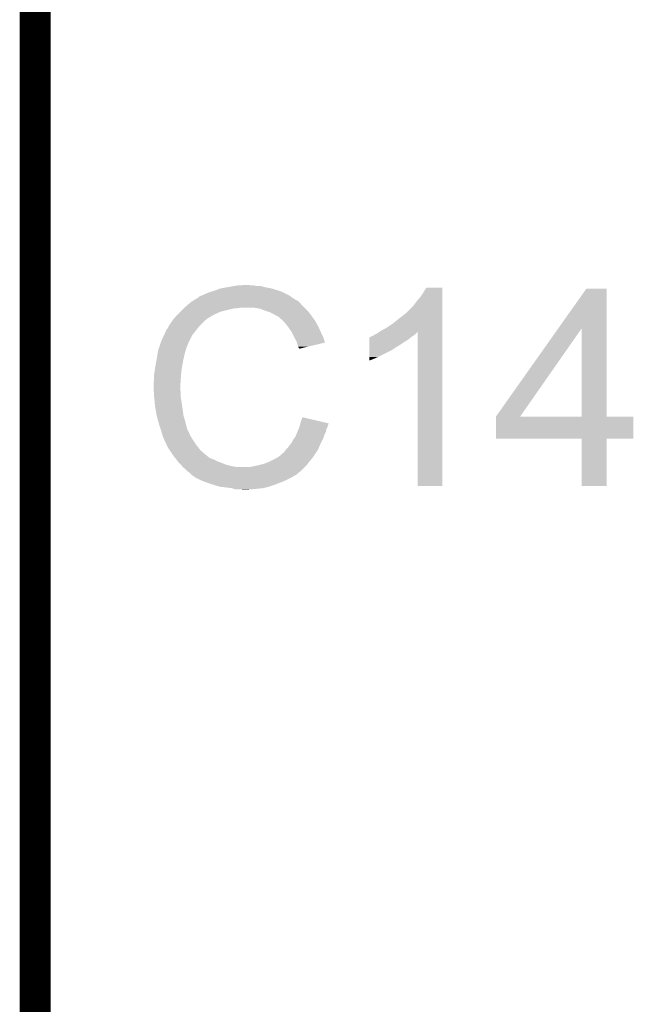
# Model space of a CAD drawing. Extents: x -1.3 to 24.2, y -3.9 to 53.4.
# Tile 54 of 62: x -1.3 to 1.7, y 41 to 45.8. Entities that reach past the tile are written whole.
import ezdxf

# ---------------------------------------------------------------- set-up
doc = ezdxf.new("R2010")
doc.units = 0
doc.layers.add('GNSS_22_CLICK_V101_GKO', color=9, linetype='CONTINUOUS')
doc.layers.add('GNSS_22_CLICK_V101_GTO', color=11, linetype='CONTINUOUS')

msp = doc.modelspace()

# ---------------------------------------------------------------- linework, layer by layer
at = {"layer": 'GNSS_22_CLICK_V101_GKO', "const_width": 0.1524}
msp.add_lwpolyline([(-1.27, -3.81), (-1.27, 53.34)], dxfattribs=at)
at = {"layer": 'GNSS_22_CLICK_V101_GTO'}
for points in [[(-0.408942, 44.46778), (-0.3937, 44.47286), (-0.04953, 44.46778), (-0.06096, 44.47286)], [(-0.3937, 44.47286), (-0.375918, 44.47794), (-0.06096, 44.47286), (-0.077214, 44.47794)], [(-0.375918, 44.47794), (-0.358138, 44.48556), (-0.077214, 44.47794), (-0.101598, 44.48556)], [(-0.358138, 44.48556), (-0.3175, 44.49318), (-0.101598, 44.48556), (-0.139702, 44.49318)], [(-0.3175, 44.49318), (-0.28702, 44.49826), (-0.139702, 44.49318), (-0.157476, 44.49826)], [(-0.28702, 44.49826), (-0.27178, 44.5008), (-0.175258, 44.49826), (-0.190498, 44.5008)], [(-0.27178, 44.5008), (-0.226062, 44.50334), (-0.203198, 44.5008), (-0.213358, 44.50334)], [(0.64516, 44.465238), (0.660398, 44.490618), (0.739138, 44.465238), (0.73914, 44.490618)], [(0.660398, 44.490618), (0.660412, 44.49064), (0.73914, 44.490618), (0.660412, 44.49064)], [(1.312064, 44.289922), (1.450334, 44.485538), (1.549408, 44.289922), (1.5494, 44.485538)], [(1.450334, 44.485538), (1.45035, 44.48556), (1.5494, 44.485538), (1.45035, 44.48556)], [(-0.496154, 44.422058), (-0.491924, 44.424598), (0.03048, 44.422058), (0.025404, 44.424598)], [(-0.491924, 44.424598), (-0.487698, 44.427134), (0.025404, 44.424598), (0.022866, 44.427134)], [(-0.487698, 44.427134), (-0.487688, 44.42714), (0.022866, 44.427134), (0.020324, 44.42714)], [(-0.487688, 44.42714), (-0.466532, 44.43984), (0.020324, 44.42714), (0, 44.43984)], [(-0.466532, 44.43984), (-0.46228, 44.442392), (0, 44.43984), (-0.003572, 44.442392)], [(-0.46228, 44.442392), (-0.462266, 44.444926), (-0.003572, 44.442392), (-0.00712, 44.444926)], [(-0.462266, 44.444926), (-0.452118, 44.45), (-0.00712, 44.444926), (-0.014226, 44.45)], [(-0.452118, 44.45), (-0.444506, 44.452538), (-0.014226, 44.45), (-0.01778, 44.452538)], [(-0.444506, 44.452538), (-0.4445, 44.45254), (-0.01778, 44.452538), (-0.017782, 44.45254)], [(-0.4445, 44.45254), (-0.43434, 44.45762), (-0.017782, 44.45254), (-0.02794, 44.45762)], [(-0.43434, 44.45762), (-0.421642, 44.4627), (-0.02794, 44.45762), (-0.0381, 44.4627)], [(-0.421642, 44.4627), (-0.408942, 44.46778), (-0.0381, 44.4627), (-0.04953, 44.46778)], [(0.61214, 44.42206), (0.62992, 44.44238), (0.739138, 44.42206), (0.739138, 44.44238)], [(0.62992, 44.44238), (0.64516, 44.465238), (0.739138, 44.44238), (0.739138, 44.465238)], [(-0.55372, 44.37126), (-0.53848, 44.3865), (-0.355602, 44.37126), (-0.29464, 44.3865)], [(-0.53848, 44.3865), (-0.53594, 44.38904), (-0.29464, 44.3865), (-0.269238, 44.38904)], [(-0.53594, 44.38904), (-0.5334, 44.39158), (-0.269238, 44.38904), (-0.256542, 44.39158)], [(-0.5334, 44.39158), (-0.515392, 44.406818), (0.05842, 44.39158), (0.043182, 44.406818)], [(-0.515392, 44.406818), (-0.506384, 44.41444), (0.043182, 44.406818), (0.0381, 44.41444)], [(-0.506384, 44.41444), (-0.500378, 44.419522), (0.0381, 44.41444), (0.033018, 44.419522)], [(-0.500378, 44.419522), (-0.496154, 44.422058), (0.033018, 44.419522), (0.03048, 44.422058)], [(-0.162562, 44.3865), (-0.193042, 44.39158), (0.0635, 44.3865), (0.05842, 44.39158)], [(-0.13462, 44.37634), (-0.162562, 44.3865), (0.07366, 44.37634), (0.0635, 44.3865)], [(-0.126994, 44.373798), (-0.13462, 44.37634), (0.076202, 44.373798), (0.07366, 44.37634)], [(0.556266, 44.361106), (0.5969, 44.401742), (0.739136, 44.361106), (0.739138, 44.401742)], [(0.5969, 44.401742), (0.61214, 44.42206), (0.739138, 44.401742), (0.739138, 44.42206)], [(-0.604522, 44.3103), (-0.592076, 44.328078), (-0.449578, 44.3103), (-0.4318, 44.328078)], [(-0.592076, 44.328078), (-0.58674, 44.3357), (-0.4318, 44.328078), (-0.421642, 44.3357)], [(-0.58674, 44.3357), (-0.586738, 44.335702), (-0.421642, 44.3357), (-0.42164, 44.335702)], [(-0.586738, 44.335702), (-0.584434, 44.338238), (-0.42164, 44.335702), (-0.419102, 44.338238)], [(-0.584434, 44.338238), (-0.568268, 44.35602), (-0.419102, 44.338238), (-0.388618, 44.35602)], [(-0.568268, 44.35602), (-0.56134, 44.36364), (-0.388618, 44.35602), (-0.37211, 44.36364)], [(-0.56134, 44.36364), (-0.55372, 44.37126), (-0.37211, 44.36364), (-0.355602, 44.37126)], [(-0.111762, 44.36872), (-0.126994, 44.373798), (0.080266, 44.36872), (0.076202, 44.373798)], [(-0.09652, 44.3611), (-0.111762, 44.36872), (0.08636, 44.3611), (0.080266, 44.36872)], [(-0.09144, 44.35856), (-0.09652, 44.3611), (0.088176, 44.35856), (0.08636, 44.3611)], [(-0.078738, 44.35094), (-0.09144, 44.35856), (0.093618, 44.35094), (0.088176, 44.35856)], [(-0.068584, 44.345862), (-0.078738, 44.35094), (0.097246, 44.345862), (0.093618, 44.35094)], [(-0.06604, 44.34332), (-0.068584, 44.345862), (0.099062, 44.34332), (0.097246, 44.345862)], [(-0.046036, 44.32554), (-0.06604, 44.34332), (0.111762, 44.32554), (0.099062, 44.34332)], [(0.4953, 44.31284), (0.52324, 44.3357), (0.739136, 44.31284), (0.739136, 44.3357)], [(0.52324, 44.3357), (0.55372, 44.35857), (0.739136, 44.3357), (0.739136, 44.35857)], [(0.55372, 44.35857), (0.553742, 44.3611), (0.739136, 44.35857), (0.739136, 44.3611)], [(0.553742, 44.3611), (0.556266, 44.361106), (0.739136, 44.3611), (0.739136, 44.361106)], [(-0.62484, 44.274744), (-0.622296, 44.282362), (-0.479492, 44.274744), (-0.473566, 44.282362)], [(-0.622296, 44.282362), (-0.617218, 44.287444), (-0.473566, 44.282362), (-0.469614, 44.287444)], [(-0.617218, 44.287444), (-0.61214, 44.297598), (-0.469614, 44.287444), (-0.461716, 44.297598)], [(-0.61214, 44.297598), (-0.610618, 44.300138), (-0.461716, 44.297598), (-0.45974, 44.300138)], [(-0.610618, 44.300138), (-0.604522, 44.3103), (-0.45974, 44.300138), (-0.449578, 44.3103)], [(-0.04318, 44.323), (-0.046036, 44.32554), (0.113214, 44.323), (0.111762, 44.32554)], [(-0.030988, 44.30776), (-0.04318, 44.323), (0.12192, 44.30776), (0.113214, 44.323)], [(-0.02286, 44.2976), (-0.030988, 44.30776), (0.127, 44.2976), (0.12192, 44.30776)], [(-0.015748, 44.28744), (-0.02286, 44.2976), (0.13208, 44.28744), (0.127, 44.2976)], [(-0.005082, 44.2722), (-0.015748, 44.28744), (0.138854, 44.2722), (0.13208, 44.28744)], [(0.429206, 44.272164), (0.436878, 44.277278), (0.739134, 44.272164), (0.739134, 44.277278)], [(0.436878, 44.277278), (0.46482, 44.29252), (0.739134, 44.277278), (0.739134, 44.29252)], [(0.46482, 44.29252), (0.4953, 44.31284), (0.739134, 44.29252), (0.739136, 44.31284)], [(1.003324, 43.853136), (1.312064, 44.289922), (1.122704, 43.853136), (1.427444, 44.289922)], [(1.427458, 43.8531), (1.427444, 44.289922), (1.549422, 43.8531), (1.549408, 44.289922)], [(-0.6477, 44.22648), (-0.634554, 44.254418), (-0.50927, 44.22648), (-0.4953, 44.254418)], [(-0.634554, 44.254418), (-0.62738, 44.269664), (-0.4953, 44.254418), (-0.483442, 44.269664)], [(-0.62738, 44.269664), (-0.627374, 44.272206), (-0.483442, 44.269664), (-0.481466, 44.272206)], [(-0.627374, 44.272206), (-0.62484, 44.274744), (-0.481466, 44.272206), (-0.479492, 44.274744)], [(-0.00127, 44.26458), (-0.005082, 44.2722), (0.14224, 44.26458), (0.138854, 44.2722)], [(0.00762, 44.2468), (-0.00127, 44.26458), (0.151132, 44.2468), (0.14224, 44.26458)], [(0.009034, 44.244258), (0.00762, 44.2468), (0.152402, 44.244258), (0.151132, 44.2468)], [(0.02032, 44.223942), (0.009034, 44.244258), (0.158476, 44.223942), (0.152402, 44.244258)], [(0.378476, 44.2214), (0.37848, 44.2341), (0.55118, 44.2214), (0.571498, 44.2341)], [(0.37848, 44.2341), (0.378482, 44.24426), (0.571498, 44.2341), (0.58369, 44.24426)], [(0.378482, 44.24426), (0.381006, 44.244266), (0.58369, 44.24426), (0.583698, 44.244266)], [(0.381006, 44.244266), (0.38354, 44.2468), (0.583698, 44.244266), (0.58674, 44.2468)], [(0.38354, 44.2468), (0.383544, 44.246802), (0.58674, 44.2468), (0.586742, 44.246802)], [(0.383544, 44.246802), (0.388622, 44.24934), (0.586742, 44.246802), (0.59055, 44.24934)], [(0.388622, 44.24934), (0.396244, 44.251882), (0.59055, 44.24934), (0.594362, 44.251882)], [(0.396244, 44.251882), (0.403862, 44.25696), (0.594362, 44.251882), (0.60198, 44.25696)], [(0.403862, 44.25696), (0.414022, 44.262042), (0.60198, 44.25696), (0.60706, 44.262042)], [(0.414022, 44.262042), (0.429206, 44.272164), (0.60706, 44.262042), (0.617182, 44.272164)], [(0.61722, 43.510222), (0.617182, 44.272164), (0.739118, 43.510222), (0.739134, 44.272164)], [(-0.663364, 44.178218), (-0.662938, 44.180762), (-0.528322, 44.178218), (-0.52705, 44.180762)], [(-0.662938, 44.180762), (-0.662094, 44.183296), (-0.52705, 44.180762), (-0.525782, 44.183296)], [(-0.662094, 44.183296), (-0.660402, 44.188374), (-0.525782, 44.183296), (-0.52578, 44.188374)], [(-0.660402, 44.188374), (-0.659556, 44.190914), (-0.52578, 44.188374), (-0.523246, 44.190914)], [(-0.659556, 44.190914), (-0.658708, 44.193456), (-0.523246, 44.190914), (-0.52324, 44.193456)], [(-0.658708, 44.193456), (-0.648548, 44.22394), (-0.52324, 44.193456), (-0.51054, 44.22394)], [(-0.648548, 44.22394), (-0.6477, 44.22648), (-0.51054, 44.22394), (-0.50927, 44.22648)], [(0.021594, 44.218854), (0.02032, 44.223942), (0.159996, 44.218854), (0.158476, 44.223942)], [(0.022862, 44.21378), (0.021594, 44.218854), (0.138834, 44.21378), (0.159996, 44.218854)], [(0.02794, 44.198542), (0.022862, 44.21378), (0.075284, 44.198542), (0.138834, 44.21378)], [(0.030478, 44.193464), (0.02794, 44.198542), (0.054106, 44.193464), (0.075284, 44.198542)], [(0.033014, 44.190926), (0.030478, 44.193464), (0.04352, 44.190926), (0.054106, 44.193464)], [(0.03302, 44.188408), (0.033014, 44.190926), (0.03302, 44.188408), (0.04352, 44.190926)], [(0.378462, 44.14774), (0.37847, 44.1833), (0.42164, 44.14774), (0.492758, 44.1833)], [(0.37847, 44.190918), (0.378474, 44.20616), (0.502918, 44.190918), (0.528322, 44.20616)], [(0.37847, 44.18838), (0.37847, 44.190918), (0.50038, 44.18838), (0.502918, 44.190918)], [(0.37847, 44.1833), (0.37847, 44.18838), (0.492758, 44.1833), (0.50038, 44.18838)], [(0.378474, 44.20616), (0.378476, 44.2214), (0.528322, 44.20616), (0.55118, 44.2214)], [(-0.6758, 44.1071), (-0.67056, 44.13504), (-0.54356, 44.1071), (-0.53848, 44.13504)], [(-0.67056, 44.13504), (-0.66675, 44.1579), (-0.53848, 44.13504), (-0.5334, 44.1579)], [(-0.66675, 44.1579), (-0.663364, 44.178218), (-0.5334, 44.1579), (-0.528322, 44.178218)], [(0.37846, 44.13758), (0.378462, 44.14774), (0.39878, 44.13758), (0.42164, 44.14774)], [(0.37846, 44.12999), (0.37846, 44.13758), (0.37846, 44.12999), (0.39878, 44.13758)], [(-0.68072, 44.076622), (-0.67818, 44.0944), (-0.54864, 44.076622), (-0.545678, 44.0944)], [(-0.67818, 44.0944), (-0.6758, 44.1071), (-0.545678, 44.0944), (-0.54356, 44.1071)], [(-0.68326, 44.05884), (-0.68072, 44.076622), (-0.549912, 44.05884), (-0.54864, 44.076622)], [(-0.68326, 44.030902), (-0.68326, 44.05884), (-0.551906, 44.030902), (-0.549912, 44.05884)], [(-0.6858, 44.020742), (-0.68326, 44.030902), (-0.552632, 44.020742), (-0.551906, 44.030902)], [(-0.6858, 44.005502), (-0.6858, 44.020742), (-0.55372, 44.005502), (-0.552632, 44.020742)], [(-0.6858, 44.0055), (-0.6858, 44.005502), (-0.553718, 44.0055), (-0.55372, 44.005502)], [(-0.684656, 43.982638), (-0.6858, 44.0055), (-0.553718, 43.982638), (-0.553718, 44.0055)], [(-0.684274, 43.975016), (-0.684656, 43.982638), (-0.55118, 43.975016), (-0.553718, 43.982638)], [(-0.68326, 43.9547), (-0.684274, 43.975016), (-0.55118, 43.9547), (-0.55118, 43.975016)], [(-0.682496, 43.947078), (-0.68326, 43.9547), (-0.55118, 43.947078), (-0.55118, 43.9547)], [(-0.680974, 43.93184), (-0.682496, 43.947078), (-0.54864, 43.93184), (-0.55118, 43.947078)], [(-0.67818, 43.903898), (-0.680974, 43.93184), (-0.54434, 43.903898), (-0.54864, 43.93184)], [(-0.677282, 43.89882), (-0.67818, 43.903898), (-0.54356, 43.89882), (-0.54434, 43.903898)], [(-0.67056, 43.86072), (-0.677282, 43.89882), (-0.53848, 43.86072), (-0.54356, 43.89882)], [(-0.670558, 43.860718), (-0.67056, 43.86072), (-0.53848, 43.860718), (-0.53848, 43.86072)], [(-0.66548, 43.8404), (-0.670558, 43.860718), (-0.532674, 43.8404), (-0.53848, 43.860718)], [(-0.661124, 43.82516), (-0.66548, 43.8404), (-0.52832, 43.82516), (-0.532674, 43.8404)], [(0.04064, 43.827698), (0.04828, 43.850556), (0.145368, 43.827698), (0.04828, 43.850556)], [(1.0033, 43.743902), (1.003302, 43.853078), (1.681458, 43.743902), (1.68148, 43.853078)], [(1.003302, 43.8531), (1.003304, 43.853106), (1.427458, 43.8531), (1.376666, 43.853106)], [(1.003302, 43.853078), (1.003302, 43.8531), (1.68148, 43.853078), (1.549422, 43.8531)], [(1.003304, 43.853106), (1.003324, 43.853136), (1.376666, 43.853106), (1.122704, 43.853136)], [(-0.65532, 43.80484), (-0.661124, 43.82516), (-0.522898, 43.80484), (-0.52832, 43.82516)], [(-0.649392, 43.787058), (-0.65532, 43.80484), (-0.518156, 43.787058), (-0.522898, 43.80484)], [(0.02794, 43.78706), (0.029844, 43.792138), (0.166622, 43.78706), (0.16764, 43.792138)], [(0.029844, 43.792138), (0.033652, 43.802298), (0.16764, 43.792138), (0.17272, 43.802298)], [(0.033652, 43.802298), (0.03556, 43.807382), (0.17272, 43.802298), (0.173988, 43.807382)], [(0.03556, 43.807382), (0.036828, 43.812458), (0.173988, 43.807382), (0.175258, 43.812458)], [(0.036828, 43.812458), (0.038098, 43.817536), (0.175258, 43.812458), (0.177798, 43.817536)], [(0.038098, 43.817536), (0.03873, 43.820062), (0.177798, 43.817536), (0.1778, 43.820062)], [(0.03873, 43.820062), (0.04064, 43.827698), (0.1778, 43.820062), (0.145368, 43.827698)], [(-0.648544, 43.784516), (-0.649392, 43.787058), (-0.515618, 43.784516), (-0.518156, 43.787058)], [(-0.646852, 43.779438), (-0.648544, 43.784516), (-0.51308, 43.779438), (-0.515618, 43.784516)], [(-0.64516, 43.774358), (-0.646852, 43.779438), (-0.511386, 43.774358), (-0.51308, 43.779438)], [(-0.644524, 43.77182), (-0.64516, 43.774358), (-0.51054, 43.77182), (-0.511386, 43.774358)], [(-0.642618, 43.7642), (-0.644524, 43.77182), (-0.506728, 43.7642), (-0.51054, 43.77182)], [(-0.640078, 43.756582), (-0.642618, 43.7642), (-0.50292, 43.756582), (-0.506728, 43.7642)], [(-0.63754, 43.748962), (-0.640078, 43.756582), (-0.498156, 43.748962), (-0.50292, 43.756582)], [(-0.635, 43.74388), (-0.63754, 43.748962), (-0.494982, 43.74388), (-0.498156, 43.748962)], [(-0.631414, 43.73626), (-0.635, 43.74388), (-0.49022, 43.73626), (-0.494982, 43.74388)], [(0.00254, 43.7388), (0.008632, 43.746418), (0.148046, 43.7388), (0.1524, 43.746418)], [(0.008632, 43.746418), (0.0127, 43.751502), (0.1524, 43.746418), (0.15385, 43.751502)], [(0.0127, 43.751502), (0.01814, 43.764198), (0.15385, 43.751502), (0.157478, 43.764198)], [(0.01814, 43.764198), (0.024672, 43.779438), (0.157478, 43.764198), (0.165098, 43.779438)], [(0.024672, 43.779438), (0.02794, 43.78706), (0.165098, 43.779438), (0.166622, 43.78706)], [(1.427458, 43.74388), (1.0033, 43.743902), (1.681458, 43.74388), (1.681458, 43.743902)], [(1.42746, 43.743858), (1.427458, 43.74388), (1.5494, 43.743858), (1.681458, 43.74388)], [(1.42748, 43.510222), (1.42746, 43.743858), (1.549378, 43.510222), (1.5494, 43.743858)], [(-0.620656, 43.7134), (-0.631414, 43.73626), (-0.47498, 43.7134), (-0.49022, 43.73626)], [(-0.61468, 43.7007), (-0.620656, 43.7134), (-0.46482, 43.7007), (-0.47498, 43.7134)], [(-0.606212, 43.688), (-0.61468, 43.7007), (-0.45466, 43.688), (-0.46482, 43.7007)], [(-0.030478, 43.69308), (-0.02286, 43.700702), (0.12668, 43.69308), (0.130016, 43.700702)], [(-0.02286, 43.700702), (-0.01524, 43.71086), (0.130016, 43.700702), (0.13446, 43.71086)], [(-0.01524, 43.71086), (-0.005078, 43.723562), (0.13446, 43.71086), (0.140018, 43.723562)], [(-0.005078, 43.723562), (-0.00254, 43.72864), (0.140018, 43.723562), (0.14224, 43.72864)], [(-0.00254, 43.72864), (0.00254, 43.7388), (0.14224, 43.72864), (0.148046, 43.7388)], [(-0.592668, 43.667682), (-0.606212, 43.688), (-0.431802, 43.667682), (-0.45466, 43.688)], [(-0.58928, 43.6626), (-0.592668, 43.667682), (-0.425448, 43.6626), (-0.431802, 43.667682)], [(-0.577556, 43.64736), (-0.58928, 43.6626), (-0.406394, 43.64736), (-0.425448, 43.6626)], [(-0.577554, 43.647358), (-0.577556, 43.64736), (-0.401316, 43.647358), (-0.406394, 43.64736)], [(-0.573648, 43.64228), (-0.577554, 43.647358), (-0.391158, 43.64228), (-0.401316, 43.647358)], [(-0.086362, 43.64482), (-0.077476, 43.649898), (0.094614, 43.64482), (0.09906, 43.649898)], [(-0.077476, 43.649898), (-0.068582, 43.65498), (0.09906, 43.649898), (0.102446, 43.65498)], [(-0.068582, 43.65498), (-0.05588, 43.66514), (0.102446, 43.65498), (0.10922, 43.66514)], [(-0.05588, 43.66514), (-0.048256, 43.672762), (0.10922, 43.66514), (0.1143, 43.672762)], [(-0.048256, 43.672762), (-0.04318, 43.675304), (0.1143, 43.672762), (0.115994, 43.675304)], [(-0.04318, 43.675304), (-0.0381, 43.68292), (0.115994, 43.675304), (0.121072, 43.68292)], [(-0.0381, 43.68292), (-0.034292, 43.687998), (0.121072, 43.68292), (0.124458, 43.687998)], [(-0.034292, 43.687998), (-0.030478, 43.69308), (0.124458, 43.687998), (0.12668, 43.69308)], [(-0.571692, 43.639738), (-0.573648, 43.64228), (-0.383536, 43.639738), (-0.391158, 43.64228)], [(-0.567786, 43.63466), (-0.571692, 43.639738), (-0.37592, 43.63466), (-0.383536, 43.639738)], [(-0.56388, 43.629582), (-0.567786, 43.63466), (-0.362378, 43.629582), (-0.37592, 43.63466)], [(-0.561338, 43.62704), (-0.56388, 43.629582), (-0.3556, 43.62704), (-0.362378, 43.629582)], [(-0.55118, 43.61688), (-0.561338, 43.62704), (-0.330204, 43.61688), (-0.3556, 43.62704)], [(-0.551178, 43.616878), (-0.55118, 43.61688), (-0.3302, 43.616878), (-0.330204, 43.61688)], [(-0.545084, 43.60926), (-0.551178, 43.616878), (-0.30226, 43.60926), (-0.3302, 43.616878)], [(-0.541022, 43.604182), (-0.545084, 43.60926), (-0.27179, 43.604182), (-0.30226, 43.60926)], [(-0.541018, 43.60418), (-0.541022, 43.604182), (-0.271778, 43.60418), (-0.27179, 43.604182)], [(-0.528322, 43.594022), (-0.541018, 43.60418), (0.0508, 43.594022), (0.060958, 43.60418)], [(-0.210818, 43.60418), (-0.20066, 43.60672), (0.060958, 43.60418), (0.063498, 43.60672)], [(-0.20066, 43.60672), (-0.18796, 43.60926), (0.063498, 43.60672), (0.066038, 43.60926)], [(-0.18796, 43.60926), (-0.17526, 43.6118), (0.066038, 43.60926), (0.067942, 43.6118)], [(-0.17526, 43.6118), (-0.14478, 43.619422), (0.067942, 43.6118), (0.073658, 43.619422)], [(-0.14478, 43.619422), (-0.11684, 43.62958), (0.073658, 43.619422), (0.081278, 43.62958)], [(-0.11684, 43.62958), (-0.116838, 43.629582), (0.081278, 43.62958), (0.08128, 43.629582)], [(-0.116838, 43.629582), (-0.086362, 43.64482), (0.08128, 43.629582), (0.094614, 43.64482)], [(-0.528318, 43.59402), (-0.528322, 43.594022), (0.0508, 43.59402), (0.0508, 43.594022)], [(-0.51816, 43.583862), (-0.528318, 43.59402), (0.039186, 43.583862), (0.0508, 43.59402)], [(-0.508002, 43.57624), (-0.51816, 43.583862), (0.030474, 43.57624), (0.039186, 43.583862)], [(-0.507986, 43.576226), (-0.508002, 43.57624), (0.027934, 43.576226), (0.030474, 43.57624)], [(-0.502918, 43.571158), (-0.507986, 43.576226), (0.025394, 43.571158), (0.027934, 43.576226)], [(-0.500378, 43.568618), (-0.502918, 43.571158), (0.020318, 43.568618), (0.025394, 43.571158)], [(-0.495302, 43.563542), (-0.500378, 43.568618), (0.012704, 43.563542), (0.020318, 43.568618)], [(-0.495298, 43.56354), (-0.495302, 43.563542), (0.012702, 43.56354), (0.012704, 43.563542)], [(-0.487686, 43.558464), (-0.495298, 43.56354), (0.00424, 43.558464), (0.012702, 43.56354)], [(-0.485162, 43.55846), (-0.487686, 43.558464), (0.004234, 43.55846), (0.00424, 43.558464)], [(-0.48514, 43.555934), (-0.485162, 43.55846), (0.000022, 43.555934), (0.004234, 43.55846)], [(-0.485112, 43.55592), (-0.48514, 43.555934), (0, 43.55592), (0.000022, 43.555934)], [(-0.4445, 43.5356), (-0.485112, 43.55592), (-0.04064, 43.5356), (0, 43.55592)], [(-0.42291, 43.52798), (-0.4445, 43.5356), (-0.06096, 43.52798), (-0.04064, 43.5356)], [(-0.40132, 43.52036), (-0.42291, 43.52798), (-0.07874, 43.52036), (-0.06096, 43.52798)], [(-0.360682, 43.50766), (-0.40132, 43.52036), (-0.116842, 43.50766), (-0.07874, 43.52036)], [(-0.340362, 43.50512), (-0.360682, 43.50766), (-0.124462, 43.50512), (-0.116842, 43.50766)], [(-0.299722, 43.50004), (-0.340362, 43.50512), (-0.147322, 43.50004), (-0.124462, 43.50512)], [(-0.290832, 43.4975), (-0.299722, 43.50004), (-0.17272, 43.4975), (-0.147322, 43.50004)], [(0.739118, 43.5102), (0.61722, 43.510222), (0.739118, 43.5102), (0.739118, 43.510222)], [(1.549378, 43.5102), (1.42748, 43.510222), (1.549378, 43.5102), (1.549378, 43.510222)], [(-0.281944, 43.49496), (-0.290832, 43.4975), (-0.20066, 43.49496), (-0.17272, 43.4975)], [(-0.243842, 43.49242), (-0.254002, 43.49496), (-0.228598, 43.49242), (-0.20066, 43.49496)]]:
    msp.add_solid(points, dxfattribs=at)

doc.saveas('drawing.dxf')
